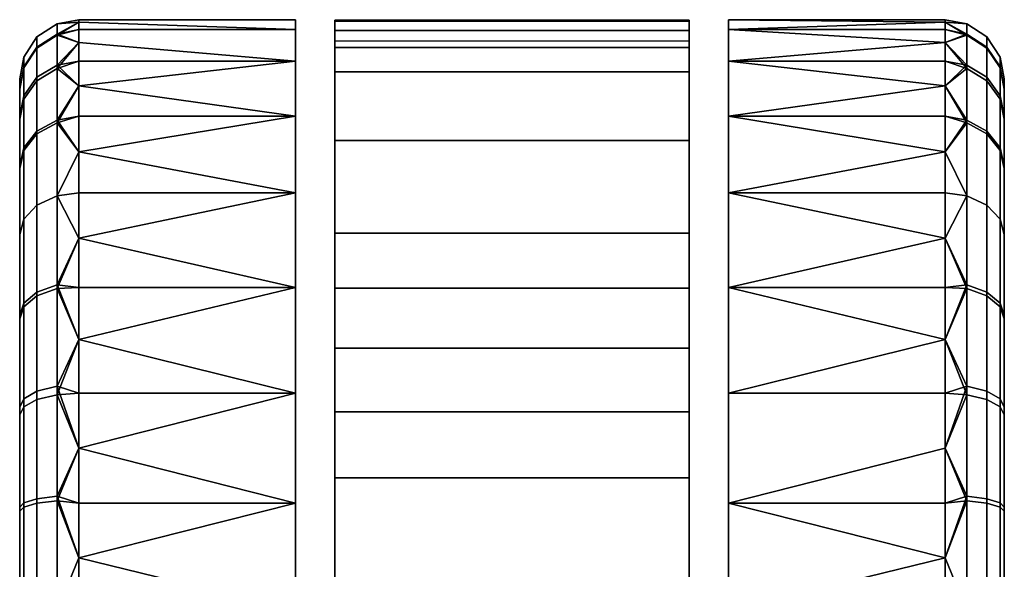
# Model space of a CAD drawing. Header units: millimetres. Extents: x -348 to 348, y -352 to 324.
# Tile 97 of 256: x -225 to -175, y 296 to 324. Entities that reach past the tile are written whole.
import ezdxf

# ---------------------------------------------------------------- set-up
doc = ezdxf.new("R2010")
doc.units = ezdxf.units.MM
doc.layers.add('RIM kolecka', color=250, linetype='Continuous')

msp = doc.modelspace()

# ---------------------------------------------------------------- meshes
at = {"layer": 'RIM kolecka'}
mesh = msp.add_polyface(dxfattribs=at)
corners = [(-208.847, 322.161, 39.073), (-208.847, 264.655, 38.9), (-208.847, 320.916, 42.327), (-208.847, 263.639, 32.606), (-208.847, 323.024, 35.673), (-208.847, 323.485, 32.196), (-208.847, 264.225, 36.822), (-208.847, 322.479, 22), (-208.847, 263.74, 26.202), (-208.847, 323.538, 28.713), (-210.847, 309.982, 4.89), (-221.847, 309.982, 4.89), (-221.847, 312.475, 6.709), (-221.847, 307.344, 3.351), (-210.847, 314.779, 8.787), (-210.847, 309.982, 55.11), (-221.847, 309.982, 55.11), (-221.847, 307.344, 56.649), (-210.847, 304.609, 57.894), (-210.847, 314.779, 51.213), (-221.847, 312.475, 53.291), (-221.847, 314.779, 8.787), (-221.847, 314.779, 51.213), (-223.968, 309.744, 5.787), (-222.951, 310.115, 5.232), (-222.951, 304.966, 2.477), (-223.968, 304.71, 3.095), (-223.968, 314.158, 9.407), (-222.951, 314.631, 8.935), (-224.636, 313.439, 10.127), (-224.636, 309.179, 6.633), (-224.847, 312.658, 10.907), (-224.847, 308.566, 7.551), (-224.847, 316.132, 15.177), (-224.636, 317.055, 14.571), (-224.847, 312.658, 49.093), (-224.636, 313.439, 49.873), (-224.636, 316.933, 45.613), (-224.847, 316.015, 45), (-223.968, 309.553, 54.34), (-222.951, 309.92, 54.898), (-222.951, 314.631, 51.065), (-223.968, 314.158, 50.593), (-224.636, 308.995, 53.49), (-224.847, 308.389, 52.567), (-223.968, 304.285, 57.077), (-222.951, 304.531, 57.698), (-224.847, 320.087, 24.941)]
mesh.append_faces([[corners[k] for k in face] for face in [(0, 1, 2, 2), (3, 4, 5, 5), (4, 6, 0, 0), (7, 8, 9, 9), (10, 11, 12, 12), (10, 13, 11, 11), (14, 10, 12, 12), (15, 16, 17, 18), (19, 20, 16, 15), (14, 12, 21, 21), (20, 19, 22, 22), (23, 24, 25, 26), (27, 28, 24, 23), (29, 27, 23, 30), (31, 29, 30, 32), (33, 34, 29, 31), (35, 36, 37, 38), (39, 40, 41, 42), (43, 39, 42, 36), (44, 43, 36, 35), (45, 46, 40, 39), (24, 12, 11, 11), (28, 21, 12, 12), (24, 11, 13, 13), (28, 12, 24, 24), (25, 24, 13, 13), (41, 20, 22, 22), (40, 16, 20, 20), (40, 17, 16, 16), (40, 20, 41, 41), (46, 17, 40, 40), (32, 47, 33, 33), (31, 32, 33, 33), (44, 35, 38, 38), (32, 44, 38, 38)]])
mesh = msp.add_polyface(dxfattribs=at)
corners = [(-190.847, 323.538, 28.713), (-190.847, 322.479, 22), (-208.847, 322.479, 22), (-208.847, 323.538, 28.713), (-190.847, 323.485, 32.196), (-208.847, 323.485, 32.196), (-210.847, 318.676, 13.584), (-210.847, 314.779, 8.787), (-221.847, 316.856, 11.091), (-210.847, 321.459, 18.957), (-221.847, 320.214, 16.221), (-210.847, 323.065, 24.541), (-221.847, 323.444, 27.304), (-221.847, 323.566, 30), (-210.847, 323.566, 30), (-221.847, 323.444, 32.696), (-210.847, 323.065, 35.459), (-221.847, 322.408, 21.745), (-221.847, 323.065, 24.541), (-210.847, 321.459, 41.043), (-221.847, 321.459, 41.043), (-221.847, 320.214, 43.779), (-210.847, 318.676, 46.416), (-221.847, 318.676, 46.416), (-221.847, 316.856, 48.909), (-210.847, 314.779, 51.213), (-221.847, 323.065, 35.459), (-221.847, 322.408, 38.255), (-221.847, 314.779, 8.787), (-221.847, 318.676, 13.584), (-221.847, 321.459, 18.957), (-221.847, 314.779, 51.213), (-222.951, 318.463, 13.646), (-222.951, 314.631, 8.935), (-222.951, 321.265, 19.034), (-222.951, 322.827, 24.419), (-222.951, 323.356, 30), (-222.951, 322.782, 35.812), (-222.951, 321.088, 41.4), (-222.951, 318.334, 46.549)]
mesh.append_faces([[corners[k] for k in face] for face in [(0, 1, 2, 3), (4, 0, 3, 5), (6, 7, 8, 8), (9, 6, 10, 10), (11, 12, 13, 14), (14, 13, 15, 16), (9, 17, 18, 11), (19, 20, 21, 22), (22, 23, 24, 25), (16, 26, 27, 19), (7, 28, 8, 8), (6, 29, 10, 10), (9, 10, 30, 30), (29, 6, 8, 8), (11, 18, 12, 12), (16, 15, 26, 26), (17, 9, 30, 30), (19, 27, 20, 20), (25, 24, 31, 31), (23, 22, 21, 21), (32, 29, 8, 8), (32, 10, 29, 29), (33, 8, 28, 28), (34, 17, 30, 30), (35, 18, 17, 17), (36, 13, 12, 12), (36, 15, 13, 13), (35, 12, 18, 18), (37, 27, 26, 26), (38, 20, 27, 27), (39, 23, 21, 21), (39, 24, 23, 23), (38, 21, 20, 20), (37, 26, 15, 15), (34, 30, 10, 10)]])
mesh = msp.add_polyface(dxfattribs=at)
corners = [(-208.847, 263.639, 32.606), (-208.847, 323.485, 32.196), (-208.847, 263.537, 30.473), (-208.847, 263.566, 28.334), (-208.847, 323.538, 28.713), (-208.847, 263.74, 26.202), (-208.847, 263.872, 34.728), (-208.847, 323.024, 35.673), (-208.847, 264.655, 38.9), (-208.847, 322.161, 39.073), (-208.847, 264.225, 36.822), (-208.847, 322.479, 22), (-208.847, 264.072, 24.086), (-208.847, 320.916, 42.327), (-208.847, 265.116, 40.959), (-208.847, 317.44, 48.166), (-208.847, 265.598, 43.012), (-208.847, 266.597, 47.082), (-208.847, 309.935, 55.14), (-208.847, 266.092, 45.049), (-208.847, 267.108, 49.098), (-208.847, 267.625, 51.113), (-208.847, 293.566, 60), (-208.847, 264.557, 22), (-208.847, 269.694, 59.066), (-208.847, 269.936, 60), (-208.847, 279.425, 60), (-209.251, 278.468, 60.605), (-208.847, 279.425, 60), (-209.223, 270.9, 60.563), (-209.568, 277.41, 61.082), (-209.527, 271.942, 61.021), (-208.847, 269.936, 60), (-209.745, 273.056, 61.347), (-209.847, 274.222, 61.5), (-209.774, 276.264, 61.392), (-209.847, 275.066, 61.5), (-209.847, 275.066, 63), (-209.847, 275.066, 61.5), (-209.847, 274.222, 61.5), (-208.217, 280.538, 63), (-208.133, 280.664, 60), (-208.847, 279.425, 60), (-209.145, 278.747, 63), (-209.774, 276.264, 61.392), (-209.251, 278.468, 60.605), (-209.568, 277.41, 61.082), (-199.847, 285.066, 63), (-203.527, 284.364, 63), (-209.504, 272.487, 63), (-209.847, 275.066, 63), (-209.145, 278.747, 63), (-208.217, 280.538, 63), (-206.918, 282.137, 63), (-205.319, 283.436, 63), (-210.847, 282.523, 57.894), (-221.847, 282.523, 57.894), (-221.847, 279.787, 56.649), (-210.847, 277.149, 55.11), (-221.847, 277.149, 55.11), (-221.847, 274.657, 53.291), (-210.847, 272.353, 51.213), (-210.847, 277.149, 4.89), (-221.847, 277.149, 4.89), (-221.847, 279.787, 3.351), (-210.847, 282.523, 2.106), (-221.847, 274.657, 6.709)]
mesh.append_faces([[corners[k] for k in face] for face in [(0, 1, 2, 2), (3, 4, 5, 5), (6, 7, 0, 0), (8, 9, 10, 10), (5, 11, 12, 12), (13, 8, 14, 14), (15, 14, 16, 16), (17, 18, 19, 19), (20, 21, 22, 22), (12, 11, 23, 23), (24, 25, 26, 26), (26, 22, 21, 21), (27, 28, 29, 29), (30, 27, 31, 31), (32, 29, 28, 28), (31, 33, 30, 30), (33, 34, 35, 35), (36, 35, 34, 34), (30, 33, 35, 35), (37, 38, 39, 39), (40, 41, 42, 43), (37, 44, 38, 38), (44, 37, 43, 43), (42, 45, 43, 43), (45, 46, 43, 43), (46, 44, 43, 43), (47, 48, 49, 49), (50, 49, 51, 51), (51, 49, 52, 52), (53, 49, 54, 54), (53, 52, 49, 49), (55, 56, 57, 58), (58, 59, 60, 61), (62, 63, 64, 65), (63, 62, 66, 66)]])
mesh = msp.add_polyface(dxfattribs=at)
corners = [(-208.847, 263.566, 28.334), (-208.847, 263.537, 30.473), (-208.847, 323.538, 28.713), (-208.847, 263.872, 34.728), (-208.847, 264.225, 36.822), (-208.847, 323.024, 35.673), (-208.847, 265.598, 43.012), (-208.847, 266.092, 45.049), (-208.847, 317.44, 48.166), (-208.847, 312.74, 53.073), (-208.847, 323.485, 32.196), (-208.847, 309.935, 55.14), (-208.847, 266.597, 47.082), (-208.847, 293.566, 60), (-203.527, 284.364, 63), (-203.732, 284.28, 60), (-204.998, 283.637, 60), (-205.319, 283.436, 63), (-206.918, 282.137, 63), (-207.235, 281.804, 60), (-208.133, 280.664, 60), (-208.217, 280.538, 63), (-206.18, 282.805, 60), (-199.847, 285.066, 60), (-201.118, 284.985, 60), (-199.847, 285.066, 63), (-202.426, 284.728, 60), (-201.118, 284.985, 60), (-199.847, 285.066, 60), (-208.847, 293.566, 60), (-190.847, 293.566, 60), (-203.732, 284.28, 60), (-202.426, 284.728, 60), (-204.998, 283.637, 60), (-206.18, 282.805, 60), (-208.847, 279.425, 60), (-208.133, 280.664, 60), (-207.235, 281.804, 60), (-209.504, 272.487, 63), (-203.527, 284.364, 63), (-205.319, 283.436, 63), (-210.847, 293.566), (-221.847, 296.261, 0.121), (-221.847, 299.025, 0.501), (-210.847, 299.025, 0.501), (-210.847, 299.025, 59.499), (-221.847, 296.261, 59.879), (-221.847, 293.566, 60), (-210.847, 293.566, 60), (-221.847, 290.87, 59.879), (-210.847, 288.107, 59.499), (-221.847, 288.107, 59.499), (-221.847, 285.311, 58.842), (-210.847, 282.523, 57.894), (-210.847, 282.523, 2.106), (-221.847, 282.523, 2.106), (-221.847, 285.311, 1.158), (-210.847, 288.107, 0.501), (-221.847, 288.107, 0.501), (-221.847, 290.87, 0.121), (-221.847, 279.787, 3.351), (-221.847, 293.566)]
mesh.append_faces([[corners[k] for k in face] for face in [(0, 1, 2, 2), (3, 4, 5, 5), (6, 7, 8, 8), (9, 8, 7, 7), (10, 2, 1, 1), (11, 9, 7, 7), (12, 13, 11, 11), (14, 15, 16, 17), (18, 19, 20, 21), (17, 16, 22, 18), (23, 24, 25, 25), (26, 14, 24, 24), (26, 15, 14, 14), (18, 22, 19, 19), (14, 25, 24, 24), (27, 28, 29, 29), (30, 29, 28, 28), (29, 31, 32, 32), (29, 32, 27, 27), (33, 31, 29, 29), (29, 34, 33, 33), (29, 35, 36, 36), (29, 36, 37, 37), (29, 37, 34, 34), (38, 39, 40, 40), (41, 42, 43, 44), (45, 46, 47, 48), (47, 49, 48, 48), (50, 48, 49, 49), (50, 51, 52, 53), (54, 55, 56, 57), (57, 58, 59, 41), (54, 60, 55, 55), (57, 56, 58, 58), (41, 59, 61, 61)]])
mesh = msp.add_polyface(dxfattribs=at)
corners = [(-190.847, 263.566, 28.334), (-190.847, 323.538, 28.713), (-190.847, 263.537, 30.473), (-190.847, 263.872, 34.728), (-190.847, 323.024, 35.673), (-190.847, 264.225, 36.822), (-190.847, 320.916, 42.327), (-190.847, 265.116, 40.959), (-190.847, 264.655, 38.9), (-190.847, 317.44, 48.166), (-190.847, 265.598, 43.012), (-190.847, 266.092, 45.049), (-189.919, 276.264, 61.392), (-189.847, 275.066, 61.5), (-189.847, 274.222, 61.5), (-189.949, 273.056, 61.347), (-190.443, 278.468, 60.605), (-190.126, 277.41, 61.082), (-190.166, 271.942, 61.021), (-190.847, 279.425, 60), (-190.472, 270.9, 60.563), (-190.847, 269.936, 60), (-189.847, 275.066, 63), (-189.847, 274.222, 61.5), (-189.847, 275.066, 61.5), (-189.919, 276.264, 61.392), (-190.549, 278.747, 63), (-190.847, 279.425, 60), (-191.561, 280.664, 60), (-191.477, 280.538, 63), (-192.775, 282.137, 63), (-193.514, 282.805, 60), (-194.695, 283.637, 60), (-194.375, 283.436, 63), (-192.458, 281.804, 60), (-190.126, 277.41, 61.082), (-190.443, 278.468, 60.605), (-190.847, 293.566, 60), (-191.561, 280.664, 60), (-190.847, 279.425, 60), (-209.504, 272.487, 63), (-190.189, 272.487, 63), (-199.847, 285.066, 63), (-189.847, 275.066, 63), (-190.549, 278.747, 63), (-196.166, 284.364, 63), (-194.375, 283.436, 63), (-192.775, 282.137, 63), (-191.477, 280.538, 63), (-188.847, 282.523, 57.894), (-188.847, 277.149, 55.11), (-177.847, 279.787, 56.649), (-177.847, 282.523, 57.894), (-188.847, 272.353, 51.213), (-177.847, 274.657, 53.291), (-177.847, 277.149, 55.11), (-188.847, 277.149, 4.89), (-188.847, 282.523, 2.106), (-177.847, 279.787, 3.351), (-177.847, 277.149, 4.89), (-177.847, 274.657, 6.709)]
mesh.append_faces([[corners[k] for k in face] for face in [(0, 1, 2, 2), (3, 4, 5, 5), (6, 7, 8, 8), (9, 10, 7, 7), (10, 9, 11, 11), (12, 13, 14, 14), (15, 12, 14, 14), (16, 17, 18, 18), (19, 16, 20, 20), (20, 21, 19, 19), (12, 15, 17, 17), (22, 23, 24, 24), (22, 24, 25, 25), (26, 22, 25, 25), (26, 27, 28, 29), (30, 31, 32, 33), (29, 28, 34, 30), (35, 26, 25, 25), (36, 27, 26, 26), (36, 26, 35, 35), (31, 30, 34, 34), (37, 38, 39, 39), (40, 41, 42, 42), (43, 44, 41, 41), (42, 41, 45, 45), (45, 41, 46, 46), (46, 41, 47, 47), (41, 48, 47, 47), (48, 41, 44, 44), (49, 50, 51, 52), (50, 53, 54, 55), (50, 55, 51, 51), (56, 57, 58, 59), (59, 60, 56, 56)]])
mesh = msp.add_polyface(dxfattribs=at)
corners = [(-190.847, 322.161, 39.073), (-190.847, 323.024, 35.673), (-208.847, 323.024, 35.673), (-208.847, 322.161, 39.073), (-190.847, 320.916, 42.327), (-208.847, 320.916, 42.327), (-190.847, 323.485, 32.196), (-208.847, 323.485, 32.196), (-190.847, 317.44, 48.166), (-208.847, 317.44, 48.166), (-188.847, 314.779, 8.787), (-188.847, 318.676, 13.584), (-177.847, 316.856, 11.091), (-177.847, 314.779, 8.787), (-188.847, 321.459, 18.957), (-177.847, 320.214, 16.221), (-188.847, 323.065, 24.541), (-188.847, 323.566, 30), (-177.847, 323.444, 27.304), (-177.847, 323.065, 24.541), (-188.847, 323.065, 35.459), (-177.847, 323.444, 32.696), (-177.847, 323.566, 30), (-177.847, 322.408, 21.745), (-177.847, 321.459, 18.957), (-188.847, 321.459, 41.043), (-188.847, 318.676, 46.416), (-177.847, 320.214, 43.779), (-177.847, 321.459, 41.043), (-188.847, 314.779, 51.213), (-177.847, 316.856, 48.909), (-177.847, 318.676, 46.416), (-177.847, 322.408, 38.255), (-177.847, 323.065, 35.459), (-177.847, 318.676, 13.584), (-177.847, 314.779, 51.213), (-176.742, 318.463, 13.646), (-176.742, 321.265, 19.034), (-176.742, 322.827, 24.419), (-176.742, 323.356, 30), (-176.742, 322.782, 35.812), (-176.742, 321.088, 41.4), (-176.742, 318.334, 46.549)]
mesh.append_faces([[corners[k] for k in face] for face in [(0, 1, 2, 3), (4, 0, 3, 5), (1, 6, 7, 2), (8, 4, 5, 9), (10, 11, 12, 13), (14, 15, 11, 11), (16, 17, 18, 19), (17, 20, 21, 22), (14, 16, 23, 24), (25, 26, 27, 28), (26, 29, 30, 31), (20, 25, 32, 33), (11, 15, 34, 34), (14, 24, 15, 15), (34, 12, 11, 11), (16, 19, 23, 23), (20, 33, 21, 21), (22, 18, 17, 17), (25, 28, 32, 32), (29, 35, 30, 30), (31, 27, 26, 26), (36, 12, 34, 34), (36, 34, 15, 15), (37, 24, 23, 23), (38, 23, 19, 19), (39, 18, 22, 22), (39, 22, 21, 21), (38, 19, 18, 18), (40, 33, 32, 32), (41, 32, 28, 28), (42, 27, 31, 31), (42, 31, 30, 30), (41, 28, 27, 27), (40, 21, 33, 33), (37, 15, 24, 24)]])
mesh = msp.add_polyface(dxfattribs=at)
corners = [(-190.847, 263.639, 32.606), (-190.847, 263.537, 30.473), (-190.847, 323.485, 32.196), (-190.847, 263.566, 28.334), (-190.847, 263.74, 26.202), (-190.847, 323.538, 28.713), (-190.847, 263.872, 34.728), (-190.847, 323.024, 35.673), (-190.847, 264.655, 38.9), (-190.847, 264.225, 36.822), (-190.847, 322.161, 39.073), (-190.847, 264.072, 24.086), (-190.847, 322.479, 22), (-190.847, 266.597, 47.082), (-190.847, 266.092, 45.049), (-190.847, 309.935, 55.14), (-190.847, 264.557, 22), (-190.847, 320.916, 42.327), (-190.847, 306.889, 56.879), (-190.847, 303.661, 58.251), (-190.847, 293.566, 60), (-190.847, 279.425, 60), (-190.847, 267.625, 51.113), (-194.375, 283.436, 63), (-194.695, 283.637, 60), (-195.961, 284.28, 60), (-196.166, 284.364, 63), (-197.268, 284.728, 60), (-198.575, 284.985, 60), (-199.847, 285.066, 63), (-199.847, 285.066, 60), (-199.847, 285.066, 60), (-198.575, 284.985, 60), (-190.847, 293.566, 60), (-197.268, 284.728, 60), (-195.961, 284.28, 60), (-194.695, 283.637, 60), (-193.514, 282.805, 60), (-192.458, 281.804, 60), (-191.561, 280.664, 60), (-190.847, 300.318, 59.23), (-208.847, 300.318, 59.23), (-208.847, 293.566, 60), (-177.847, 296.261, 0.121), (-177.847, 293.566), (-188.847, 293.566), (-188.847, 299.025, 0.501), (-177.847, 299.025, 0.501), (-188.847, 299.025, 59.499), (-188.847, 293.566, 60), (-177.847, 293.566, 60), (-177.847, 296.261, 59.879), (-177.847, 299.025, 59.499), (-177.847, 290.87, 59.879), (-188.847, 288.107, 59.499), (-177.847, 288.107, 59.499), (-188.847, 282.523, 57.894), (-177.847, 285.311, 58.842), (-177.847, 282.523, 57.894), (-188.847, 282.523, 2.106), (-188.847, 288.107, 0.501), (-177.847, 285.311, 1.158), (-177.847, 282.523, 2.106), (-177.847, 290.87, 0.121), (-177.847, 288.107, 0.501)]
mesh.append_faces([[corners[k] for k in face] for face in [(0, 1, 2, 2), (3, 4, 5, 5), (6, 0, 7, 7), (8, 9, 10, 10), (4, 11, 12, 12), (13, 14, 15, 15), (11, 16, 12, 12), (10, 17, 8, 8), (7, 10, 9, 9), (18, 19, 20, 20), (21, 22, 20, 20), (13, 15, 20, 20), (12, 5, 4, 4), (23, 24, 25, 26), (26, 27, 28, 29), (27, 26, 25, 25), (28, 30, 29, 29), (31, 32, 33, 33), (34, 33, 32, 32), (33, 34, 35, 35), (35, 36, 33, 33), (33, 36, 37, 37), (33, 38, 39, 39), (38, 33, 37, 37), (33, 40, 41, 42), (43, 44, 45, 45), (45, 46, 47, 43), (48, 49, 50, 51), (48, 51, 52, 52), (50, 49, 53, 53), (49, 54, 55, 53), (54, 56, 57, 55), (56, 58, 57, 57), (59, 60, 61, 62), (60, 45, 63, 64)]])
mesh = msp.add_polyface(dxfattribs=at)
corners = [(-190.847, 265.116, 40.959), (-190.847, 320.916, 42.327), (-190.847, 317.44, 48.166), (-190.847, 312.74, 53.073), (-190.847, 266.092, 45.049), (-190.847, 263.639, 32.606), (-190.847, 323.485, 32.196), (-190.847, 323.024, 35.673), (-190.847, 263.537, 30.473), (-190.847, 323.538, 28.713), (-190.847, 309.935, 55.14), (-190.847, 293.566, 60), (-190.847, 306.889, 56.879), (-190.847, 300.318, 59.23), (-190.847, 303.661, 58.251), (-190.847, 309.935, 55.14), (-190.847, 312.74, 53.073), (-208.847, 312.74, 53.073), (-208.847, 309.935, 55.14), (-190.847, 306.889, 56.879), (-208.847, 306.889, 56.879), (-190.847, 300.318, 59.23), (-190.847, 303.661, 58.251), (-208.847, 303.661, 58.251), (-208.847, 300.318, 59.23), (-190.847, 317.44, 48.166), (-208.847, 317.44, 48.166), (-188.847, 299.025, 0.501), (-188.847, 304.609, 2.106), (-177.847, 304.609, 2.106), (-177.847, 301.821, 1.158), (-188.847, 309.982, 4.89), (-177.847, 307.344, 3.351), (-177.847, 312.475, 6.709), (-177.847, 309.982, 4.89), (-177.847, 299.025, 0.501), (-188.847, 314.779, 8.787), (-177.847, 314.779, 8.787), (-188.847, 309.982, 55.11), (-188.847, 304.609, 57.894), (-177.847, 307.344, 56.649), (-177.847, 309.982, 55.11), (-188.847, 299.025, 59.499), (-177.847, 301.821, 58.842), (-177.847, 304.609, 57.894), (-188.847, 314.779, 51.213), (-177.847, 312.475, 53.291), (-177.847, 299.025, 59.499), (-177.847, 314.779, 51.213), (-176.742, 304.966, 2.477), (-176.742, 299.377, 0.783), (-176.742, 310.115, 5.232), (-176.742, 314.631, 8.935), (-177.847, 316.856, 11.091), (-176.742, 314.631, 51.065), (-176.742, 309.92, 54.898), (-176.742, 304.531, 57.698)]
mesh.append_faces([[corners[k] for k in face] for face in [(0, 1, 2, 2), (3, 4, 2, 2), (5, 6, 7, 7), (6, 8, 9, 9), (10, 4, 3, 3), (11, 10, 12, 12), (13, 11, 14, 14), (15, 16, 17, 18), (19, 15, 18, 20), (21, 22, 23, 24), (22, 19, 20, 23), (16, 25, 26, 17), (27, 28, 29, 30), (28, 31, 32, 29), (31, 33, 34, 34), (27, 30, 35, 35), (31, 34, 32, 32), (31, 36, 37, 33), (38, 39, 40, 41), (39, 42, 43, 44), (45, 38, 41, 46), (47, 43, 42, 42), (44, 40, 39, 39), (46, 48, 45, 45), (49, 30, 29, 29), (49, 29, 32, 32), (50, 35, 30, 30), (51, 34, 33, 33), (52, 33, 37, 37), (52, 37, 53, 53), (51, 32, 34, 34), (54, 48, 46, 46), (55, 46, 41, 41), (56, 40, 44, 44), (56, 44, 43, 43)]])
mesh = msp.add_polyface(dxfattribs=at)
corners = [(-223.968, 317.905, 14.013), (-222.951, 318.463, 13.646), (-222.951, 314.631, 8.935), (-223.968, 314.158, 9.407), (-224.636, 317.055, 14.571), (-224.636, 313.439, 10.127), (-223.968, 320.643, 19.28), (-222.951, 321.265, 19.034), (-224.636, 319.698, 19.654), (-224.847, 318.671, 20.061), (-224.847, 316.132, 15.177), (-223.968, 322.17, 24.544), (-222.951, 322.827, 24.419), (-224.636, 321.172, 24.734), (-224.847, 320.087, 24.941), (-223.968, 322.688, 30), (-222.951, 323.356, 30), (-224.636, 321.671, 30), (-224.847, 320.567, 30), (-223.968, 322.127, 35.681), (-222.951, 322.782, 35.812), (-224.636, 321.129, 35.483), (-224.847, 320.046, 35.267), (-223.968, 320.471, 41.145), (-222.951, 321.088, 41.4), (-224.636, 319.531, 40.755), (-224.847, 318.511, 40.333), (-223.968, 317.778, 46.178), (-222.951, 318.334, 46.549), (-224.636, 316.933, 45.613), (-224.847, 316.015, 45), (-223.968, 314.158, 50.593), (-222.951, 314.631, 51.065), (-224.636, 313.439, 49.873), (-221.847, 316.856, 11.091), (-221.847, 322.408, 21.745), (-221.847, 323.444, 27.304), (-221.847, 322.408, 38.255), (-221.847, 320.214, 43.779), (-221.847, 323.444, 32.696), (-221.847, 320.214, 16.221), (-221.847, 314.779, 51.213), (-221.847, 316.856, 48.909), (-224.847, 308.566, 7.551)]
mesh.append_faces([[corners[k] for k in face] for face in [(0, 1, 2, 3), (4, 0, 3, 5), (6, 7, 1, 0), (8, 6, 0, 4), (9, 8, 4, 10), (11, 12, 7, 6), (13, 11, 6, 8), (14, 13, 8, 9), (15, 16, 12, 11), (17, 15, 11, 13), (18, 17, 13, 14), (19, 20, 16, 15), (21, 19, 15, 17), (22, 21, 17, 18), (23, 24, 20, 19), (25, 23, 19, 21), (26, 25, 21, 22), (27, 28, 24, 23), (29, 27, 23, 25), (30, 29, 25, 26), (31, 32, 28, 27), (33, 31, 27, 29), (1, 34, 2, 2), (12, 35, 7, 7), (16, 36, 12, 12), (24, 37, 20, 20), (28, 38, 24, 24), (16, 20, 39, 39), (1, 7, 40, 40), (32, 41, 42, 28), (10, 14, 9, 9), (43, 22, 14, 14), (22, 30, 26, 26), (43, 30, 22, 22), (22, 18, 14, 14)]])
mesh = msp.add_polyface(dxfattribs=at)
corners = [(-175.726, 317.905, 14.013), (-175.726, 314.158, 9.407), (-176.742, 314.631, 8.935), (-176.742, 318.463, 13.646), (-175.058, 317.055, 14.571), (-175.058, 313.439, 10.127), (-175.726, 320.643, 19.28), (-176.742, 321.265, 19.034), (-175.058, 319.698, 19.654), (-174.847, 318.671, 20.061), (-174.847, 316.132, 15.177), (-175.726, 322.17, 24.544), (-176.742, 322.827, 24.419), (-175.058, 321.172, 24.734), (-174.847, 320.087, 24.941), (-175.726, 322.688, 30), (-176.742, 323.356, 30), (-175.058, 321.671, 30), (-174.847, 320.567, 30), (-175.726, 322.127, 35.681), (-176.742, 322.782, 35.812), (-175.058, 321.129, 35.483), (-174.847, 320.046, 35.267), (-175.726, 320.471, 41.145), (-176.742, 321.088, 41.4), (-175.058, 319.531, 40.755), (-174.847, 318.511, 40.333), (-175.726, 317.778, 46.178), (-176.742, 318.334, 46.549), (-175.058, 316.933, 45.613), (-174.847, 316.015, 45), (-175.726, 314.158, 50.593), (-176.742, 314.631, 51.065), (-175.058, 313.439, 49.873), (-177.847, 316.856, 11.091), (-177.847, 322.408, 21.745), (-177.847, 323.444, 27.304), (-177.847, 322.408, 38.255), (-177.847, 320.214, 43.779), (-177.847, 323.444, 32.696), (-177.847, 320.214, 16.221), (-177.847, 316.856, 48.909), (-177.847, 314.779, 51.213), (-174.847, 308.566, 7.551)]
mesh.append_faces([[corners[k] for k in face] for face in [(0, 1, 2, 3), (4, 5, 1, 0), (6, 0, 3, 7), (8, 4, 0, 6), (9, 10, 4, 8), (11, 6, 7, 12), (13, 8, 6, 11), (14, 9, 8, 13), (15, 11, 12, 16), (17, 13, 11, 15), (18, 14, 13, 17), (19, 15, 16, 20), (21, 17, 15, 19), (22, 18, 17, 21), (23, 19, 20, 24), (25, 21, 19, 23), (26, 22, 21, 25), (27, 23, 24, 28), (29, 25, 23, 27), (30, 26, 25, 29), (31, 27, 28, 32), (33, 29, 27, 31), (3, 2, 34, 34), (12, 7, 35, 35), (16, 12, 36, 36), (24, 20, 37, 37), (28, 24, 38, 38), (16, 39, 20, 20), (3, 40, 7, 7), (32, 28, 41, 42), (43, 10, 14, 14), (10, 9, 14, 14), (43, 14, 22, 22), (22, 26, 30, 30), (22, 14, 18, 18)]])
mesh = msp.add_polyface(dxfattribs=at)
corners = [(-208.847, 265.116, 40.959), (-208.847, 317.44, 48.166), (-208.847, 320.916, 42.327), (-208.847, 293.566, 60), (-208.847, 306.889, 56.879), (-208.847, 309.935, 55.14), (-208.847, 300.318, 59.23), (-208.847, 303.661, 58.251), (-210.847, 299.025, 0.501), (-221.847, 299.025, 0.501), (-221.847, 301.821, 1.158), (-210.847, 304.609, 2.106), (-221.847, 304.609, 2.106), (-221.847, 307.344, 3.351), (-210.847, 309.982, 4.89), (-210.847, 304.609, 57.894), (-221.847, 304.609, 57.894), (-221.847, 301.821, 58.842), (-210.847, 299.025, 59.499), (-221.847, 299.025, 59.499), (-221.847, 307.344, 56.649), (-223.968, 304.71, 3.095), (-222.951, 304.966, 2.477), (-222.951, 299.377, 0.783), (-223.968, 299.247, 1.439), (-224.636, 304.321, 4.034), (-224.636, 299.049, 2.436), (-224.847, 303.899, 5.054), (-224.847, 298.833, 3.519), (-224.636, 309.179, 6.633), (-223.968, 309.744, 5.787), (-224.847, 308.566, 7.551), (-224.636, 303.911, 56.131), (-223.968, 304.285, 57.077), (-223.968, 309.553, 54.34), (-224.636, 308.995, 53.49), (-224.847, 303.505, 55.104), (-224.847, 308.389, 52.567), (-223.968, 299.022, 58.605), (-222.951, 299.147, 59.261), (-222.951, 304.531, 57.698), (-224.636, 298.832, 57.606), (-224.847, 298.625, 56.521), (-221.847, 296.261, 0.121), (-221.847, 296.261, 59.879), (-224.847, 288.298, 56.48)]
mesh.append_faces([[corners[k] for k in face] for face in [(0, 1, 2, 2), (3, 4, 5, 5), (6, 7, 3, 3), (4, 3, 7, 7), (8, 9, 10, 11), (11, 12, 13, 14), (12, 11, 10, 10), (15, 16, 17, 18), (19, 18, 17, 17), (16, 15, 20, 20), (21, 22, 23, 24), (25, 21, 24, 26), (27, 25, 26, 28), (29, 30, 21, 25), (31, 29, 25, 27), (32, 33, 34, 35), (36, 32, 35, 37), (38, 39, 40, 33), (41, 38, 33, 32), (42, 41, 32, 36), (23, 9, 43, 43), (22, 12, 10, 10), (22, 13, 12, 12), (23, 10, 9, 9), (22, 10, 23, 23), (40, 16, 20, 20), (40, 17, 16, 16), (39, 44, 19, 19), (17, 40, 39, 39), (19, 17, 39, 39), (28, 31, 27, 27), (31, 45, 42, 42), (37, 42, 36, 36), (31, 42, 37, 37)]])
mesh = msp.add_polyface(dxfattribs=at)
corners = [(-175.726, 304.71, 3.095), (-175.726, 299.247, 1.439), (-176.742, 299.377, 0.783), (-176.742, 304.966, 2.477), (-175.058, 304.321, 4.034), (-175.058, 299.049, 2.436), (-174.847, 303.899, 5.054), (-174.847, 298.833, 3.519), (-175.726, 309.744, 5.787), (-176.742, 310.115, 5.232), (-175.058, 309.179, 6.633), (-174.847, 308.566, 7.551), (-175.726, 314.158, 9.407), (-176.742, 314.631, 8.935), (-175.058, 313.439, 10.127), (-174.847, 312.658, 10.907), (-174.847, 316.132, 15.177), (-175.058, 317.055, 14.571), (-174.847, 312.658, 49.093), (-174.847, 316.015, 45), (-175.058, 316.933, 45.613), (-175.058, 313.439, 49.873), (-175.726, 309.553, 54.34), (-175.726, 314.158, 50.593), (-176.742, 314.631, 51.065), (-176.742, 309.92, 54.898), (-175.058, 308.995, 53.49), (-174.847, 308.389, 52.567), (-175.726, 304.285, 57.077), (-176.742, 304.531, 57.698), (-175.058, 303.911, 56.131), (-174.847, 303.505, 55.104), (-175.726, 299.022, 58.605), (-176.742, 299.147, 59.261), (-175.058, 298.832, 57.606), (-174.847, 298.625, 56.521), (-177.847, 301.821, 1.158), (-177.847, 312.475, 6.709), (-177.847, 307.344, 3.351), (-177.847, 309.982, 55.11), (-177.847, 307.344, 56.649), (-177.847, 312.475, 53.291), (-177.847, 301.821, 58.842), (-177.847, 299.025, 59.499), (-174.847, 320.046, 35.267)]
mesh.append_faces([[corners[k] for k in face] for face in [(0, 1, 2, 3), (4, 5, 1, 0), (6, 7, 5, 4), (8, 0, 3, 9), (10, 4, 0, 8), (11, 6, 4, 10), (12, 8, 9, 13), (14, 10, 8, 12), (15, 11, 10, 14), (16, 15, 14, 17), (18, 19, 20, 21), (22, 23, 24, 25), (26, 21, 23, 22), (27, 18, 21, 26), (28, 22, 25, 29), (30, 26, 22, 28), (31, 27, 26, 30), (32, 28, 29, 33), (34, 30, 28, 32), (35, 31, 30, 34), (3, 2, 36, 36), (13, 9, 37, 37), (3, 38, 9, 9), (25, 39, 40, 40), (25, 24, 41, 41), (29, 25, 40, 40), (42, 33, 29, 29), (43, 33, 42, 42), (7, 6, 11, 11), (15, 16, 11, 11), (27, 19, 18, 18), (27, 31, 35, 35), (11, 27, 35, 35), (11, 19, 27, 27), (11, 44, 19, 19)]])
mesh = msp.add_polyface(dxfattribs=at)
corners = [(-221.847, 296.261, 0.121), (-210.847, 293.566), (-221.847, 293.566), (-210.847, 299.025, 59.499), (-221.847, 299.025, 59.499), (-221.847, 296.261, 59.879), (-210.847, 288.107, 59.499), (-221.847, 290.87, 59.879), (-221.847, 288.107, 59.499), (-223.968, 299.247, 1.439), (-222.951, 299.377, 0.783), (-222.951, 293.566, 0.211), (-223.968, 293.566, 0.879), (-224.636, 299.049, 2.436), (-224.636, 293.566, 1.896), (-224.847, 298.833, 3.519), (-224.847, 293.566, 3), (-223.968, 293.566, 59.122), (-222.951, 293.566, 59.79), (-222.951, 299.147, 59.261), (-223.968, 299.022, 58.605), (-224.636, 293.566, 58.105), (-224.636, 298.832, 57.606), (-224.847, 293.566, 57.001), (-224.847, 298.625, 56.521), (-223.968, 287.885, 58.561), (-222.951, 287.754, 59.216), (-224.636, 288.083, 57.563), (-224.847, 288.298, 56.48), (-224.636, 288.3, 2.394), (-223.968, 288.11, 1.395), (-223.968, 282.846, 2.923), (-224.636, 283.22, 3.869), (-224.847, 288.507, 3.478), (-224.847, 283.627, 4.895), (-222.951, 287.984, 0.738), (-221.847, 293.566, 60), (-221.847, 285.311, 58.842), (-222.951, 282.166, 57.523), (-221.847, 288.107, 0.501), (-221.847, 285.311, 1.158), (-221.847, 290.87, 0.121), (-222.951, 282.6, 2.302), (-224.847, 308.566, 7.551), (-224.847, 278.743, 7.433)]
mesh.append_faces([[corners[k] for k in face] for face in [(0, 1, 2, 2), (3, 4, 5, 5), (6, 7, 8, 8), (9, 10, 11, 12), (13, 9, 12, 14), (15, 13, 14, 16), (17, 18, 19, 20), (21, 17, 20, 22), (23, 21, 22, 24), (25, 26, 18, 17), (27, 25, 17, 21), (28, 27, 21, 23), (29, 30, 31, 32), (33, 29, 32, 34), (12, 11, 35, 30), (14, 12, 30, 29), (16, 14, 29, 33), (11, 0, 2, 2), (10, 0, 11, 11), (36, 5, 18, 18), (19, 18, 5, 5), (26, 8, 7, 7), (26, 37, 8, 8), (26, 7, 18, 18), (38, 37, 26, 26), (35, 39, 40, 40), (11, 2, 41, 41), (11, 41, 39, 35), (40, 42, 35, 35), (36, 18, 7, 7), (28, 43, 44, 44), (23, 24, 28, 28), (33, 44, 15, 15), (43, 15, 44, 44), (16, 33, 15, 15)]])
mesh = msp.add_polyface(dxfattribs=at)
corners = [(-188.847, 288.107, 0.501), (-177.847, 288.107, 0.501), (-177.847, 285.311, 1.158), (-188.847, 293.566), (-177.847, 293.566), (-177.847, 290.87, 0.121), (-175.726, 299.247, 1.439), (-175.726, 293.566, 0.879), (-176.742, 293.566, 0.211), (-176.742, 299.377, 0.783), (-175.058, 299.049, 2.436), (-175.058, 293.566, 1.896), (-174.847, 298.833, 3.519), (-174.847, 293.566, 3), (-175.726, 293.566, 59.122), (-175.726, 299.022, 58.605), (-176.742, 299.147, 59.261), (-176.742, 293.566, 59.79), (-175.058, 293.566, 58.105), (-175.058, 298.832, 57.606), (-174.847, 293.566, 57.001), (-174.847, 298.625, 56.521), (-175.726, 287.885, 58.561), (-176.742, 287.754, 59.216), (-175.058, 288.083, 57.563), (-174.847, 288.298, 56.48), (-175.058, 288.3, 2.394), (-175.058, 283.22, 3.869), (-175.726, 282.846, 2.923), (-175.726, 288.11, 1.395), (-174.847, 288.507, 3.478), (-174.847, 283.627, 4.895), (-176.742, 287.984, 0.738), (-177.847, 296.261, 0.121), (-177.847, 299.025, 0.501), (-177.847, 299.025, 59.499), (-177.847, 296.261, 59.879), (-177.847, 293.566, 60), (-177.847, 290.87, 59.879), (-177.847, 288.107, 59.499), (-177.847, 285.311, 58.842), (-174.847, 278.743, 7.433), (-174.847, 308.566, 7.551)]
mesh.append_faces([[corners[k] for k in face] for face in [(0, 1, 2, 2), (3, 4, 5, 5), (6, 7, 8, 9), (10, 11, 7, 6), (12, 13, 11, 10), (14, 15, 16, 17), (18, 19, 15, 14), (20, 21, 19, 18), (22, 14, 17, 23), (24, 18, 14, 22), (25, 20, 18, 24), (26, 27, 28, 29), (30, 31, 27, 26), (7, 29, 32, 8), (11, 26, 29, 7), (13, 30, 26, 11), (8, 4, 33, 33), (9, 33, 34, 34), (9, 8, 33, 33), (16, 35, 36, 36), (37, 17, 36, 36), (16, 36, 17, 17), (23, 38, 39, 39), (23, 39, 40, 40), (23, 17, 38, 38), (32, 2, 1, 1), (8, 5, 4, 4), (8, 32, 1, 5), (37, 38, 17, 17), (25, 41, 42, 42), (20, 25, 21, 21), (30, 12, 41, 41), (42, 41, 12, 12), (42, 21, 25, 25), (13, 12, 30, 30)]])

doc.saveas('drawing.dxf')
